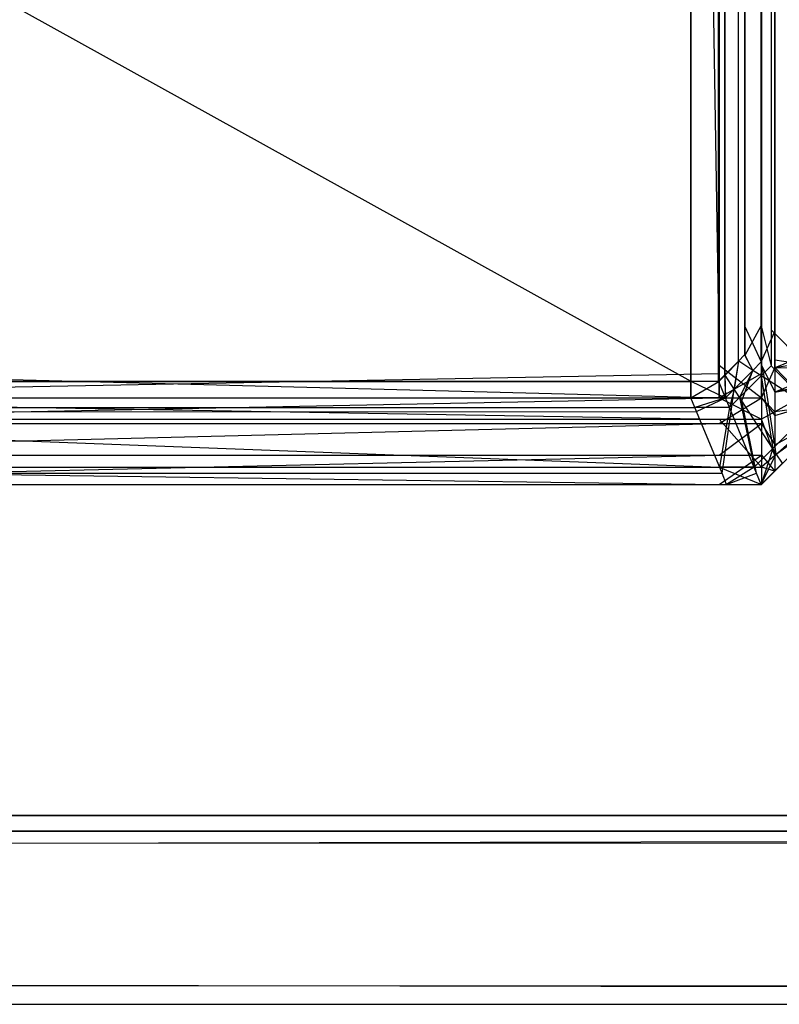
# Model space of a CAD drawing. Extents: x 0 to 1.6, y -0.5 to 0.
# Tile 153 of 181: x 1.59322 to 1.5976, y -0.501 to -0.49532. Entities that reach past the tile are written whole.
import ezdxf

# ---------------------------------------------------------------- set-up
doc = ezdxf.new("R2010")
doc.units = 0
for name, color, linetype in [('L39_ABDECKPL_0___REPLACEMTFOREM', 7, 'CONTINUOUS'), ('L43_KORPUS1_0', 7, 'CONTINUOUS'), ('L45_KORPUS1_2', 7, 'CONTINUOUS')]:
    doc.layers.add(name, color=color, linetype=linetype)

msp = doc.modelspace()

# ---------------------------------------------------------------- linework, layer by layer
at = {"layer": 'L39_ABDECKPL_0___REPLACEMTFOREM', "color": 39}
for points, invisible_edges in [([(1.128221, -0.499907, 0.598999), (1.598384, -0.001093, 0.598999), (1.124135, -0.001093, 0.598999), (1.128221, -0.499907, 0.598999)], 13), ([(1.598384, -0.00109, 0.58701), (1.128221, -0.49991, 0.58701), (1.128221, -0.00109, 0.58701), (1.598384, -0.00109, 0.58701)], 13), ([(1.128221, -0.49991, 0.58701), (1.598384, -0.00109, 0.58701), (1.598335, -0.49991, 0.58701), (1.128221, -0.49991, 0.58701)], 10), ([(1.598384, -0.001093, 0.598999), (1.128221, -0.499907, 0.598999), (1.598335, -0.499907, 0.598999), (1.598384, -0.001093, 0.598999)], 10), ([(1.598335, -0.5, 0.598999), (1.128221, -0.499907, 0.598999), (1.128221, -0.5, 0.598999), (1.598335, -0.5, 0.598999)], 13), ([(1.128221, -0.499907, 0.598999), (1.598335, -0.5, 0.598999), (1.598335, -0.499907, 0.598999), (1.128221, -0.499907, 0.598999)], 14), ([(1.598335, -0.49991, 0.58701), (1.128221, -0.5, 0.58701), (1.128221, -0.49991, 0.58701), (1.598335, -0.49991, 0.58701)], 13), ([(1.128221, -0.5, 0.58701), (1.598335, -0.49991, 0.58701), (1.598335, -0.5, 0.58701), (1.128221, -0.5, 0.58701)], 14), ([(1.598335, -0.5, 0.58701), (1.128221, -0.50006, 0.58707), (1.128221, -0.5, 0.58701), (1.598335, -0.5, 0.58701)], 13), ([(1.128221, -0.50006, 0.58707), (1.598335, -0.5, 0.58701), (1.598359, -0.50006, 0.58707), (1.128221, -0.50006, 0.58707)], 14), ([(1.598364, -0.50007, 0.598929), (1.128221, -0.5, 0.598999), (1.128221, -0.50007, 0.598929), (1.598364, -0.50007, 0.598929)], 13), ([(1.128221, -0.5, 0.598999), (1.598364, -0.50007, 0.598929), (1.598335, -0.5, 0.598999), (1.128221, -0.5, 0.598999)], 14), ([(1.598359, -0.50006, 0.58707), (1.128221, -0.500892, 0.587901), (1.128221, -0.50006, 0.58707), (1.598359, -0.50006, 0.58707)], 13), ([(1.128221, -0.500892, 0.587901), (1.598359, -0.50006, 0.58707), (1.598703, -0.500892, 0.587901), (1.128221, -0.500892, 0.587901)], 14), ([(1.598706, -0.500899, 0.598101), (1.128221, -0.50007, 0.598929), (1.128221, -0.500899, 0.598101), (1.598706, -0.500899, 0.598101)], 13), ([(1.128221, -0.50007, 0.598929), (1.598706, -0.500899, 0.598101), (1.598364, -0.50007, 0.598929), (1.128221, -0.50007, 0.598929)], 14), ([(1.598703, -0.500892, 0.587901), (1.128221, -0.501, 0.588009), (1.128221, -0.500892, 0.587901), (1.598703, -0.500892, 0.587901)], 13), ([(1.128221, -0.501, 0.588009), (1.598703, -0.500892, 0.587901), (1.598748, -0.501, 0.588009), (1.128221, -0.501, 0.588009)], 14), ([(1.598748, -0.501, 0.598), (1.128221, -0.500899, 0.598101), (1.128221, -0.501, 0.598), (1.598748, -0.501, 0.598)], 13), ([(1.128221, -0.500899, 0.598101), (1.598748, -0.501, 0.598), (1.598706, -0.500899, 0.598101), (1.128221, -0.500899, 0.598101)], 14), ([(1.598748, -0.501, 0.597862), (1.128221, -0.501, 0.598), (1.128221, -0.501, 0.597862), (1.598748, -0.501, 0.597862)], 13), ([(1.128221, -0.501, 0.598), (1.598748, -0.501, 0.597862), (1.598748, -0.501, 0.598), (1.128221, -0.501, 0.598)], 14), ([(1.598748, -0.501, 0.588187), (1.128221, -0.501, 0.597862), (1.128221, -0.501, 0.588187), (1.598748, -0.501, 0.588187)], 13), ([(1.128221, -0.501, 0.597862), (1.598748, -0.501, 0.588187), (1.598748, -0.501, 0.597862), (1.128221, -0.501, 0.597862)], 14), ([(1.598748, -0.501, 0.588009), (1.128221, -0.501, 0.588187), (1.128221, -0.501, 0.588009), (1.598748, -0.501, 0.588009)], 13), ([(1.128221, -0.501, 0.588187), (1.598748, -0.501, 0.588009), (1.598748, -0.501, 0.588187), (1.128221, -0.501, 0.588187)], 14)]:
    msp.add_3dface(points, dxfattribs=dict(at, invisible_edges=invisible_edges))
at = {"layer": 'L43_KORPUS1_0', "color": 8}
for points, invisible_edges in [([(1.597088, -0.000594), (0.7, -0.497406), (0.7, -0.000594), (1.597088, -0.000594)], 13), ([(0.7, -0.497406), (1.597088, -0.000594), (1.597091, -0.497406), (0.7, -0.497406)], 10), ([(1.597091, -0.497404, 0.00769), (0.7, -0.000596, 0.00769), (0.7, -0.497404, 0.00769), (1.597091, -0.497404, 0.00769)], 13), ([(0.7, -0.000596, 0.00769), (1.597091, -0.497404, 0.00769), (1.597088, -0.000596, 0.00769), (0.7, -0.000596, 0.00769)], 10), ([(1.597091, -0.497406), (1.597088, -0.000594), (1.597252, -0.000594), (1.597091, -0.497406)], 13), ([(1.597088, -0.000596, 0.00769), (1.597091, -0.497404, 0.00769), (1.597251, -0.000596, 0.00769), (1.597088, -0.000596, 0.00769)], 13), ([(1.597091, -0.497406), (1.597252, -0.000594), (1.597252, -0.497406), (1.597091, -0.497406)], 10), ([(1.597251, -0.000596, 0.00769), (1.597091, -0.497404, 0.00769), (1.597251, -0.497404, 0.00769), (1.597251, -0.000596, 0.00769)], 10), ([(1.597251, -0.000596, 0.00769), (1.597251, -0.497404, 0.00769), (1.597288, -0.497368, 0.00769), (1.597251, -0.000596, 0.00769)], 13), ([(1.597251, -0.000596, 0.00769), (1.597288, -0.497368, 0.00769), (1.597284, -0.000629, 0.00769), (1.597251, -0.000596, 0.00769)], 10), ([(1.597252, -0.497406), (1.597252, -0.000594), (1.597285, -0.000628), (1.597252, -0.497406)], 13), ([(1.597252, -0.497406), (1.597285, -0.000628), (1.597289, -0.497369), (1.597252, -0.497406)], 10), ([(1.597284, -0.000629, 0.00769), (1.597288, -0.497368, 0.00769), (1.597372, -0.000716, 0.00769), (1.597284, -0.000629, 0.00769)], 13), ([(1.597289, -0.497369), (1.597285, -0.000628), (1.597373, -0.000715), (1.597289, -0.497369)], 13), ([(1.597372, -0.000716, 0.00769), (1.597288, -0.497368, 0.00769), (1.597366, -0.497289, 0.00769), (1.597372, -0.000716, 0.00769)], 10), ([(1.597289, -0.497369), (1.597373, -0.000715), (1.597368, -0.49729), (1.597289, -0.497369)], 10), ([(1.597372, -0.000716, 0.00769), (1.597366, -0.497289, 0.00769), (1.597402, -0.497253, 0.00769), (1.597372, -0.000716, 0.00769)], 15), ([(1.597368, -0.49729), (1.597373, -0.000715), (1.597404, -0.497254), (1.597368, -0.49729)], 15), ([(1.597372, -0.000716, 0.00769), (1.597402, -0.497253, 0.00769), (1.597402, -0.000747, 0.00769), (1.597372, -0.000716, 0.00769)], 15), ([(1.597404, -0.497254), (1.597373, -0.000715), (1.597404, -0.000746), (1.597404, -0.497254)], 15), ([(1.597555, -0.00087, 0.007633), (1.597899, -0.497251, 0.007289), (1.597899, -0.000727, 0.007289), (1.597555, -0.00087, 0.007633)], 14), ([(1.597934, -0.000713, 0.000436), (1.597577, -0.497117, 0.000079), (1.597577, -0.00086, 0.000079), (1.597934, -0.000713, 0.000436)], 13), ([(1.597577, -0.497117, 0.000079), (1.597934, -0.000713, 0.000436), (1.597934, -0.497265, 0.000436), (1.597577, -0.497117, 0.000079)], 14), ([(1.597402, -0.000747, 0.00769), (1.597402, -0.497253, 0.00769), (1.597402, -0.497085, 0.00769), (1.597402, -0.000747, 0.00769)], 15), ([(1.597402, -0.000747, 0.00769), (1.597402, -0.497085, 0.00769), (1.597402, -0.000893, 0.00769), (1.597402, -0.000747, 0.00769)], 15), ([(1.597404, -0.497254), (1.597404, -0.000746), (1.597404, -0.000893), (1.597404, -0.497254)], 15), ([(1.597498, -0.497085, 0.00769), (1.597402, -0.000893, 0.00769), (1.597402, -0.497085, 0.00769), (1.597498, -0.497085, 0.00769)], 13), ([(1.597402, -0.000893, 0.00769), (1.597498, -0.497085, 0.00769), (1.597498, -0.000893, 0.00769), (1.597402, -0.000893, 0.00769)], 14), ([(1.597498, -0.000893), (1.597404, -0.497085), (1.597404, -0.000893), (1.597498, -0.000893)], 13), ([(1.597404, -0.497085), (1.597498, -0.000893), (1.597498, -0.497085), (1.597404, -0.497085)], 14), ([(1.597404, -0.497254), (1.597404, -0.000893), (1.597404, -0.497085), (1.597404, -0.497254)], 15), ([(1.597577, -0.00086, 0.000079), (1.597498, -0.497085), (1.597498, -0.000893), (1.597577, -0.00086, 0.000079)], 13), ([(1.597498, -0.497085), (1.597577, -0.00086, 0.000079), (1.597577, -0.497117, 0.000079), (1.597498, -0.497085)], 14), ([(1.597498, -0.000893, 0.00769), (1.597555, -0.497108, 0.007633), (1.597555, -0.00087, 0.007633), (1.597498, -0.000893, 0.00769)], 14), ([(1.597555, -0.497108, 0.007633), (1.597498, -0.000893, 0.00769), (1.597498, -0.497085, 0.00769), (1.597555, -0.497108, 0.007633)], 13), ([(1.597899, -0.497251, 0.007289), (1.597555, -0.00087, 0.007633), (1.597555, -0.497108, 0.007633), (1.597899, -0.497251, 0.007289)], 13), ([(1.597498, -0.497293, 0.00769), (1.597402, -0.497085, 0.00769), (1.597402, -0.497253, 0.00769), (1.597498, -0.497293, 0.00769)], 13), ([(1.597402, -0.497085, 0.00769), (1.597498, -0.497293, 0.00769), (1.597498, -0.497085, 0.00769), (1.597402, -0.497085, 0.00769)], 14), ([(1.597498, -0.497085), (1.597404, -0.497254), (1.597404, -0.497085), (1.597498, -0.497085)], 13), ([(1.597404, -0.497254), (1.597498, -0.497085), (1.597498, -0.497293), (1.597404, -0.497254)], 14), ([(1.597577, -0.497117, 0.000079), (1.597498, -0.497293), (1.597498, -0.497085), (1.597577, -0.497117, 0.000079)], 13), ([(1.597555, -0.497316, 0.007633), (1.597498, -0.497085, 0.00769), (1.597498, -0.497293, 0.00769), (1.597555, -0.497316, 0.007633)], 13), ([(1.597498, -0.497085, 0.00769), (1.597555, -0.497316, 0.007633), (1.597555, -0.497108, 0.007633), (1.597498, -0.497085, 0.00769)], 14), ([(1.597498, -0.497293), (1.597577, -0.497117, 0.000079), (1.597577, -0.497326, 0.000079), (1.597498, -0.497293)], 14), ([(1.597899, -0.497459, 0.007289), (1.597555, -0.497108, 0.007633), (1.597555, -0.497316, 0.007633), (1.597899, -0.497459, 0.007289)], 13), ([(1.597555, -0.497108, 0.007633), (1.597899, -0.497459, 0.007289), (1.597899, -0.497251, 0.007289), (1.597555, -0.497108, 0.007633)], 14), ([(1.597934, -0.497265, 0.000436), (1.597577, -0.497326, 0.000079), (1.597577, -0.497117, 0.000079), (1.597934, -0.497265, 0.000436)], 13), ([(1.597449, -0.497342, 0.00769), (1.597402, -0.497253, 0.00769), (1.597366, -0.497289, 0.00769), (1.597449, -0.497342, 0.00769)], 13), ([(1.597404, -0.497254), (1.597449, -0.497342), (1.597368, -0.49729), (1.597404, -0.497254)], 13), ([(1.597402, -0.497253, 0.00769), (1.597449, -0.497342, 0.00769), (1.597498, -0.497293, 0.00769), (1.597402, -0.497253, 0.00769)], 14), ([(1.597449, -0.497342), (1.597404, -0.497254), (1.597498, -0.497293), (1.597449, -0.497342)], 14), ([(1.597577, -0.497326, 0.000079), (1.597934, -0.497265, 0.000436), (1.597934, -0.497474, 0.000436), (1.597577, -0.497326, 0.000079)], 14), ([(1.597341, -0.49745, 0.00769), (1.597366, -0.497289, 0.00769), (1.597288, -0.497368, 0.00769), (1.597341, -0.49745, 0.00769)], 13), ([(1.597368, -0.49729), (1.597341, -0.49745), (1.597289, -0.497369), (1.597368, -0.49729)], 13), ([(1.597366, -0.497289, 0.00769), (1.597341, -0.49745, 0.00769), (1.597449, -0.497342, 0.00769), (1.597366, -0.497289, 0.00769)], 14), ([(1.597341, -0.49745), (1.597368, -0.49729), (1.597449, -0.497342), (1.597341, -0.49745)], 14), ([(1.597498, -0.497293), (1.597517, -0.497386, 0.000079), (1.597449, -0.497342), (1.597498, -0.497293)], 13), ([(1.597498, -0.497374, 0.007633), (1.597498, -0.497293, 0.00769), (1.597449, -0.497342, 0.00769), (1.597498, -0.497374, 0.007633)], 13), ([(1.597517, -0.497386, 0.000079), (1.597498, -0.497293), (1.597577, -0.497326, 0.000079), (1.597517, -0.497386, 0.000079)], 14), ([(1.597498, -0.497293, 0.00769), (1.597498, -0.497374, 0.007633), (1.597555, -0.497316, 0.007633), (1.597498, -0.497293, 0.00769)], 14), ([(1.597794, -0.497564, 0.007289), (1.597555, -0.497316, 0.007633), (1.597498, -0.497374, 0.007633), (1.597794, -0.497564, 0.007289)], 13), ([(1.597577, -0.497326, 0.000079), (1.597824, -0.497583, 0.000436), (1.597517, -0.497386, 0.000079), (1.597577, -0.497326, 0.000079)], 13), ([(1.597555, -0.497316, 0.007633), (1.597794, -0.497564, 0.007289), (1.597899, -0.497459, 0.007289), (1.597555, -0.497316, 0.007633)], 14), ([(1.597824, -0.497583, 0.000436), (1.597577, -0.497326, 0.000079), (1.597934, -0.497474, 0.000436), (1.597824, -0.497583, 0.000436)], 14), ([(1.597291, -0.4975, 0.00769), (1.597288, -0.497368, 0.00769), (1.597251, -0.497404, 0.00769), (1.597291, -0.4975, 0.00769)], 13), ([(1.597289, -0.497369), (1.597291, -0.4975), (1.597252, -0.497406), (1.597289, -0.497369)], 13), ([(1.597288, -0.497368, 0.00769), (1.597291, -0.4975, 0.00769), (1.597341, -0.49745, 0.00769), (1.597288, -0.497368, 0.00769)], 14), ([(1.597291, -0.4975), (1.597289, -0.497369), (1.597341, -0.49745), (1.597291, -0.4975)], 14), ([(1.597373, -0.497498, 0.007633), (1.597449, -0.497342, 0.00769), (1.597341, -0.49745, 0.00769), (1.597373, -0.497498, 0.007633)], 13), ([(1.597449, -0.497342), (1.597386, -0.497518, 0.000079), (1.597341, -0.49745), (1.597449, -0.497342)], 13), ([(1.597449, -0.497342, 0.00769), (1.597373, -0.497498, 0.007633), (1.597498, -0.497374, 0.007633), (1.597449, -0.497342, 0.00769)], 14), ([(1.597565, -0.497793, 0.007289), (1.597498, -0.497374, 0.007633), (1.597373, -0.497498, 0.007633), (1.597565, -0.497793, 0.007289)], 13), ([(1.597386, -0.497518, 0.000079), (1.597449, -0.497342), (1.597517, -0.497386, 0.000079), (1.597386, -0.497518, 0.000079)], 14), ([(1.597517, -0.497386, 0.000079), (1.597584, -0.497823, 0.000436), (1.597386, -0.497518, 0.000079), (1.597517, -0.497386, 0.000079)], 13), ([(1.597498, -0.497374, 0.007633), (1.597565, -0.497793, 0.007289), (1.597794, -0.497564, 0.007289), (1.597498, -0.497374, 0.007633)], 14), ([(1.597584, -0.497823, 0.000436), (1.597517, -0.497386, 0.000079), (1.597824, -0.497583, 0.000436), (1.597584, -0.497823, 0.000436)], 14), ([(1.597091, -0.4975, 0.00769), (0.7, -0.497404, 0.00769), (0.7, -0.4975, 0.00769), (1.597091, -0.4975, 0.00769)], 13), ([(0.7, -0.497404, 0.00769), (1.597091, -0.4975, 0.00769), (1.597091, -0.497404, 0.00769), (0.7, -0.497404, 0.00769)], 14), ([(1.597091, -0.497406), (0.7, -0.4975), (0.7, -0.497406), (1.597091, -0.497406)], 13), ([(0.7, -0.4975), (1.597091, -0.497406), (1.597091, -0.4975), (0.7, -0.4975)], 14), ([(1.597291, -0.4975, 0.00769), (1.597091, -0.497404, 0.00769), (1.597091, -0.4975, 0.00769), (1.597291, -0.4975, 0.00769)], 13), ([(1.597091, -0.497404, 0.00769), (1.597291, -0.4975, 0.00769), (1.597251, -0.497404, 0.00769), (1.597091, -0.497404, 0.00769)], 14), ([(1.597252, -0.497406), (1.597091, -0.4975), (1.597091, -0.497406), (1.597252, -0.497406)], 13), ([(1.597091, -0.4975), (1.597252, -0.497406), (1.597291, -0.4975), (1.597091, -0.4975)], 14), ([(1.597091, -0.4975), (0.7, -0.49758, 0.00008), (0.7, -0.4975), (1.597091, -0.4975)], 13), ([(0.7, -0.49758, 0.00008), (1.597091, -0.4975), (1.597124, -0.49758, 0.000079), (0.7, -0.49758, 0.00008)], 14), ([(1.597114, -0.497557, 0.007633), (0.7, -0.4975, 0.00769), (0.7, -0.497557, 0.007633), (1.597114, -0.497557, 0.007633)], 13), ([(0.7, -0.4975, 0.00769), (1.597114, -0.497557, 0.007633), (1.597091, -0.4975, 0.00769), (0.7, -0.4975, 0.00769)], 14), ([(1.597291, -0.4975), (1.597124, -0.49758, 0.000079), (1.597091, -0.4975), (1.597291, -0.4975)], 13), ([(1.597114, -0.497557, 0.007633), (1.597291, -0.4975, 0.00769), (1.597091, -0.4975, 0.00769), (1.597114, -0.497557, 0.007633)], 13), ([(1.597291, -0.4975, 0.00769), (1.597114, -0.497557, 0.007633), (1.597314, -0.497557, 0.007633), (1.597291, -0.4975, 0.00769)], 14), ([(1.597124, -0.49758, 0.000079), (1.597291, -0.4975), (1.597324, -0.49758, 0.000079), (1.597124, -0.49758, 0.000079)], 14), ([(1.597314, -0.497557, 0.007633), (1.597341, -0.49745, 0.00769), (1.597291, -0.4975, 0.00769), (1.597314, -0.497557, 0.007633)], 13), ([(1.597341, -0.49745), (1.597324, -0.49758, 0.000079), (1.597291, -0.4975), (1.597341, -0.49745)], 13), ([(1.597341, -0.49745, 0.00769), (1.597314, -0.497557, 0.007633), (1.597373, -0.497498, 0.007633), (1.597341, -0.49745, 0.00769)], 14), ([(1.597457, -0.497901, 0.007289), (1.597373, -0.497498, 0.007633), (1.597314, -0.497557, 0.007633), (1.597457, -0.497901, 0.007289)], 13), ([(1.597324, -0.49758, 0.000079), (1.597341, -0.49745), (1.597386, -0.497518, 0.000079), (1.597324, -0.49758, 0.000079)], 14), ([(1.597373, -0.497498, 0.007633), (1.597457, -0.497901, 0.007289), (1.597565, -0.497793, 0.007289), (1.597373, -0.497498, 0.007633)], 14), ([(1.597257, -0.497901, 0.007289), (0.7, -0.497557, 0.007633), (0.7, -0.497901, 0.007289), (1.597257, -0.497901, 0.007289)], 13), ([(0.7, -0.497557, 0.007633), (1.597257, -0.497901, 0.007289), (1.597114, -0.497557, 0.007633), (0.7, -0.497557, 0.007633)], 14), ([(1.597257, -0.497901, 0.007289), (1.597314, -0.497557, 0.007633), (1.597114, -0.497557, 0.007633), (1.597257, -0.497901, 0.007289)], 13), ([(1.597314, -0.497557, 0.007633), (1.597257, -0.497901, 0.007289), (1.597457, -0.497901, 0.007289), (1.597314, -0.497557, 0.007633)], 14), ([(1.597386, -0.497518, 0.000079), (1.597471, -0.497936, 0.000436), (1.597324, -0.49758, 0.000079), (1.597386, -0.497518, 0.000079)], 13), ([(1.597471, -0.497936, 0.000436), (1.597386, -0.497518, 0.000079), (1.597584, -0.497823, 0.000436), (1.597471, -0.497936, 0.000436)], 14), ([(1.597124, -0.49758, 0.000079), (0.7, -0.497936, 0.000436), (0.7, -0.49758, 0.00008), (1.597124, -0.49758, 0.000079)], 13), ([(0.7, -0.497936, 0.000436), (1.597124, -0.49758, 0.000079), (1.597272, -0.497936, 0.000436), (0.7, -0.497936, 0.000436)], 14), ([(1.597324, -0.49758, 0.000079), (1.597272, -0.497936, 0.000436), (1.597124, -0.49758, 0.000079), (1.597324, -0.49758, 0.000079)], 13), ([(1.597272, -0.497936, 0.000436), (1.597324, -0.49758, 0.000079), (1.597471, -0.497936, 0.000436), (1.597272, -0.497936, 0.000436)], 14), ([(1.59762, -0.497878, 0.00719), (1.597794, -0.497564, 0.007289), (1.597565, -0.497793, 0.007289), (1.59762, -0.497878, 0.00719)], 13), ([(1.597824, -0.497583, 0.000436), (1.59762, -0.497878, 0.0005), (1.597584, -0.497823, 0.000436), (1.597824, -0.497583, 0.000436)], 13), ([(1.597498, -0.498, 0.00719), (1.597565, -0.497793, 0.007289), (1.597457, -0.497901, 0.007289), (1.597498, -0.498, 0.00719)], 13), ([(1.597584, -0.497823, 0.000436), (1.597498, -0.498, 0.0005), (1.597471, -0.497936, 0.000436), (1.597584, -0.497823, 0.000436)], 13), ([(1.597565, -0.497793, 0.007289), (1.597498, -0.498, 0.00719), (1.59762, -0.497878, 0.00719), (1.597565, -0.497793, 0.007289)], 14), ([(1.597498, -0.498, 0.0005), (1.597584, -0.497823, 0.000436), (1.59762, -0.497878, 0.0005), (1.597498, -0.498, 0.0005)], 14), ([(1.59762, -0.497878, 0.000565), (1.597498, -0.498, 0.007018), (1.597498, -0.498, 0.000565), (1.59762, -0.497878, 0.000565)], 13), ([(1.597498, -0.498, 0.007018), (1.59762, -0.497878, 0.000565), (1.59762, -0.497878, 0.007018), (1.597498, -0.498, 0.007018)], 14), ([(1.59762, -0.497878, 0.007018), (1.597498, -0.498, 0.00719), (1.597498, -0.498, 0.007018), (1.59762, -0.497878, 0.007018)], 13), ([(1.597498, -0.498, 0.00719), (1.59762, -0.497878, 0.007018), (1.59762, -0.497878, 0.00719), (1.597498, -0.498, 0.00719)], 14), ([(1.59762, -0.497878, 0.0005), (1.597498, -0.498, 0.000565), (1.597498, -0.498, 0.0005), (1.59762, -0.497878, 0.0005)], 13), ([(1.597498, -0.498, 0.000565), (1.59762, -0.497878, 0.0005), (1.59762, -0.497878, 0.000565), (1.597498, -0.498, 0.000565)], 14), ([(1.597298, -0.498, 0.00719), (0.7, -0.497901, 0.007289), (0.7, -0.498, 0.00719), (1.597298, -0.498, 0.00719)], 13), ([(0.7, -0.497901, 0.007289), (1.597298, -0.498, 0.00719), (1.597257, -0.497901, 0.007289), (0.7, -0.497901, 0.007289)], 14), ([(1.597272, -0.497936, 0.000436), (0.7, -0.498, 0.0005), (0.7, -0.497936, 0.000436), (1.597272, -0.497936, 0.000436)], 13), ([(0.7, -0.498, 0.0005), (1.597272, -0.497936, 0.000436), (1.597298, -0.498, 0.0005), (0.7, -0.498, 0.0005)], 14), ([(1.597298, -0.498, 0.00719), (1.597457, -0.497901, 0.007289), (1.597257, -0.497901, 0.007289), (1.597298, -0.498, 0.00719)], 13), ([(1.597471, -0.497936, 0.000436), (1.597298, -0.498, 0.0005), (1.597272, -0.497936, 0.000436), (1.597471, -0.497936, 0.000436)], 13), ([(1.597457, -0.497901, 0.007289), (1.597298, -0.498, 0.00719), (1.597498, -0.498, 0.00719), (1.597457, -0.497901, 0.007289)], 14), ([(1.597298, -0.498, 0.0005), (1.597471, -0.497936, 0.000436), (1.597498, -0.498, 0.0005), (1.597298, -0.498, 0.0005)], 14), ([(1.597298, -0.498, 0.000565), (0.7, -0.498, 0.0005), (1.597298, -0.498, 0.0005), (1.597298, -0.498, 0.000565)], 13), ([(0.7, -0.498, 0.0005), (1.597298, -0.498, 0.000565), (0.7, -0.498, 0.000565), (0.7, -0.498, 0.0005)], 14), ([(1.597298, -0.498, 0.007018), (0.7, -0.498, 0.000565), (1.597298, -0.498, 0.000565), (1.597298, -0.498, 0.007018)], 13), ([(0.7, -0.498, 0.000565), (1.597298, -0.498, 0.007018), (0.7, -0.498, 0.007018), (0.7, -0.498, 0.000565)], 14), ([(1.597298, -0.498, 0.00719), (0.7, -0.498, 0.007018), (1.597298, -0.498, 0.007018), (1.597298, -0.498, 0.00719)], 13), ([(0.7, -0.498, 0.007018), (1.597298, -0.498, 0.00719), (0.7, -0.498, 0.00719), (0.7, -0.498, 0.007018)], 14), ([(1.597498, -0.498, 0.000565), (1.597298, -0.498, 0.0005), (1.597498, -0.498, 0.0005), (1.597498, -0.498, 0.000565)], 13), ([(1.597298, -0.498, 0.0005), (1.597498, -0.498, 0.000565), (1.597298, -0.498, 0.000565), (1.597298, -0.498, 0.0005)], 14), ([(1.597498, -0.498, 0.007018), (1.597298, -0.498, 0.000565), (1.597498, -0.498, 0.000565), (1.597498, -0.498, 0.007018)], 13), ([(1.597298, -0.498, 0.000565), (1.597498, -0.498, 0.007018), (1.597298, -0.498, 0.007018), (1.597298, -0.498, 0.000565)], 14), ([(1.597498, -0.498, 0.00719), (1.597298, -0.498, 0.007018), (1.597498, -0.498, 0.007018), (1.597498, -0.498, 0.00719)], 13), ([(1.597298, -0.498, 0.007018), (1.597498, -0.498, 0.00719), (1.597298, -0.498, 0.00719), (1.597298, -0.498, 0.007018)], 14)]:
    msp.add_3dface(points, dxfattribs=dict(at, invisible_edges=invisible_edges))
at = {"layer": 'L45_KORPUS1_2', "color": 8}
for points, invisible_edges in [([(1.597254, -0.019241, 0.007121), (1.589885, -0.49736, 0.007121), (1.589885, -0.022843, 0.007121), (1.597254, -0.019241, 0.007121)], 13), ([(1.589885, -0.49736, 0.007121), (1.597254, -0.019241, 0.007121), (1.597254, -0.49736, 0.007121), (1.589885, -0.49736, 0.007121)], 14), ([(1.5975, -0.019241, 0.007121), (1.597254, -0.49736, 0.007121), (1.597254, -0.019241, 0.007121), (1.5975, -0.019241, 0.007121)], 13), ([(1.597254, -0.49736, 0.007121), (1.5975, -0.019241, 0.007121), (1.5975, -0.49736, 0.007121), (1.597254, -0.49736, 0.007121)], 14), ([(1.597576, -0.019272, 0.007197), (1.5975, -0.49736, 0.007121), (1.5975, -0.019241, 0.007121), (1.597576, -0.019272, 0.007197)], 13), ([(1.589885, -0.022897, 0.590624), (1.597254, -0.497312, 0.590624), (1.597254, -0.019295, 0.590624), (1.589885, -0.022897, 0.590624)], 14), ([(1.5975, -0.497312, 0.590624), (1.597254, -0.019295, 0.590624), (1.597254, -0.497312, 0.590624), (1.5975, -0.497312, 0.590624)], 13), ([(1.597254, -0.019295, 0.590624), (1.5975, -0.497312, 0.590624), (1.5975, -0.019295, 0.590624), (1.597254, -0.019295, 0.590624)], 14), ([(1.5975, -0.49736, 0.007121), (1.597576, -0.019272, 0.007197), (1.597576, -0.497328, 0.007197), (1.5975, -0.49736, 0.007121)], 14), ([(1.597576, -0.497281, 0.590548), (1.5975, -0.019295, 0.590624), (1.5975, -0.497312, 0.590624), (1.597576, -0.497281, 0.590548)], 13), ([(1.5975, -0.019295, 0.590624), (1.597576, -0.497281, 0.590548), (1.597576, -0.019326, 0.590548), (1.5975, -0.019295, 0.590624)], 14), ([(1.597576, -0.019272, 0.007197), (1.59791, -0.49719, 0.007532), (1.597576, -0.497328, 0.007197), (1.597576, -0.019272, 0.007197)], 13), ([(1.59791, -0.49719, 0.007532), (1.597576, -0.019272, 0.007197), (1.59791, -0.01941, 0.007532), (1.59791, -0.49719, 0.007532)], 14), ([(1.59791, -0.497142, 0.590213), (1.597576, -0.019326, 0.590548), (1.597576, -0.497281, 0.590548), (1.59791, -0.497142, 0.590213)], 13), ([(1.597576, -0.019326, 0.590548), (1.59791, -0.497142, 0.590213), (1.59791, -0.019465, 0.590213), (1.597576, -0.019326, 0.590548)], 14), ([(1.597254, -0.497312, 0.590624), (1.589885, -0.022897, 0.590624), (1.589885, -0.497312, 0.590624), (1.597254, -0.497312, 0.590624)], 13), ([(1.597576, -0.497281, 0.590548), (1.59791, -0.49733, 0.590213), (1.59791, -0.497142, 0.590213), (1.597576, -0.497281, 0.590548)], 14), ([(1.59791, -0.49733, 0.007532), (1.597576, -0.497328, 0.007197), (1.59791, -0.49719, 0.007532), (1.59791, -0.49733, 0.007532)], 14), ([(1.597254, -0.4975, 0.590624), (1.589885, -0.497312, 0.590624), (1.589885, -0.4975, 0.590624), (1.597254, -0.4975, 0.590624)], 13), ([(1.589885, -0.497312, 0.590624), (1.597254, -0.4975, 0.590624), (1.597254, -0.497312, 0.590624), (1.589885, -0.497312, 0.590624)], 14), ([(1.5975, -0.4975, 0.590624), (1.597254, -0.497312, 0.590624), (1.597254, -0.4975, 0.590624), (1.5975, -0.4975, 0.590624)], 13), ([(1.597254, -0.497312, 0.590624), (1.5975, -0.4975, 0.590624), (1.5975, -0.497312, 0.590624), (1.597254, -0.497312, 0.590624)], 14), ([(1.5975, -0.497312, 0.590624), (1.597576, -0.497468, 0.590548), (1.597576, -0.497281, 0.590548), (1.5975, -0.497312, 0.590624)], 14), ([(1.597576, -0.497468, 0.590548), (1.5975, -0.497312, 0.590624), (1.5975, -0.4975, 0.590624), (1.597576, -0.497468, 0.590548)], 13), ([(1.597576, -0.497328, 0.007197), (1.5975, -0.4975, 0.007121), (1.5975, -0.49736, 0.007121), (1.597576, -0.497328, 0.007197)], 13), ([(1.5975, -0.4975, 0.007121), (1.597576, -0.497328, 0.007197), (1.597576, -0.497468, 0.007197), (1.5975, -0.4975, 0.007121)], 14), ([(1.59791, -0.49733, 0.590213), (1.597576, -0.497281, 0.590548), (1.597576, -0.497468, 0.590548), (1.59791, -0.49733, 0.590213)], 13), ([(1.597576, -0.497328, 0.007197), (1.59791, -0.49733, 0.007532), (1.597576, -0.497468, 0.007197), (1.597576, -0.497328, 0.007197)], 13), ([(1.597576, -0.497468, 0.590548), (1.59791, -0.497407, 0.590137), (1.59791, -0.49733, 0.590213), (1.597576, -0.497468, 0.590548)], 14), ([(1.59791, -0.497394, 0.007596), (1.597576, -0.497468, 0.007197), (1.59791, -0.49733, 0.007532), (1.59791, -0.497394, 0.007596)], 14), ([(1.597254, -0.49736, 0.007121), (1.589885, -0.4975, 0.007121), (1.589885, -0.49736, 0.007121), (1.597254, -0.49736, 0.007121)], 13), ([(1.589885, -0.4975, 0.007121), (1.597254, -0.49736, 0.007121), (1.597254, -0.4975, 0.007121), (1.589885, -0.4975, 0.007121)], 14), ([(1.5975, -0.49736, 0.007121), (1.597254, -0.4975, 0.007121), (1.597254, -0.49736, 0.007121), (1.5975, -0.49736, 0.007121)], 13), ([(1.597254, -0.4975, 0.007121), (1.5975, -0.49736, 0.007121), (1.5975, -0.4975, 0.007121), (1.597254, -0.4975, 0.007121)], 14), ([(1.59791, -0.497537, 0.007739), (1.597576, -0.497581, 0.00731), (1.59791, -0.497394, 0.007596), (1.59791, -0.497537, 0.007739)], 14), ([(1.597576, -0.497468, 0.007197), (1.59791, -0.497394, 0.007596), (1.597576, -0.497581, 0.00731), (1.597576, -0.497468, 0.007197)], 13), ([(1.597576, -0.497603, 0.590413), (1.59791, -0.497502, 0.590041), (1.59791, -0.497407, 0.590137), (1.597576, -0.497603, 0.590413)], 14), ([(1.59791, -0.497407, 0.590137), (1.597576, -0.497468, 0.590548), (1.597576, -0.497603, 0.590413), (1.59791, -0.497407, 0.590137)], 13), ([(1.597254, -0.497623, 0.007244), (1.589885, -0.4975, 0.007121), (1.597254, -0.4975, 0.007121), (1.597254, -0.497623, 0.007244)], 13), ([(1.589885, -0.4975, 0.007121), (1.597254, -0.497623, 0.007244), (1.589885, -0.497623, 0.007244), (1.589885, -0.4975, 0.007121)], 14), ([(1.597254, -0.4975, 0.590624), (1.589885, -0.497648, 0.590476), (1.597254, -0.497648, 0.590476), (1.597254, -0.4975, 0.590624)], 13), ([(1.589885, -0.497648, 0.590476), (1.597254, -0.4975, 0.590624), (1.589885, -0.4975, 0.590624), (1.589885, -0.497648, 0.590476)], 14), ([(1.5975, -0.497623, 0.007244), (1.597254, -0.4975, 0.007121), (1.5975, -0.4975, 0.007121), (1.5975, -0.497623, 0.007244)], 13), ([(1.597254, -0.4975, 0.007121), (1.5975, -0.497623, 0.007244), (1.597254, -0.497623, 0.007244), (1.597254, -0.4975, 0.007121)], 14), ([(1.5975, -0.4975, 0.590624), (1.597254, -0.497648, 0.590476), (1.5975, -0.497648, 0.590476), (1.5975, -0.4975, 0.590624)], 13), ([(1.597254, -0.497648, 0.590476), (1.5975, -0.4975, 0.590624), (1.597254, -0.4975, 0.590624), (1.597254, -0.497648, 0.590476)], 14), ([(1.5975, -0.4975, 0.590624), (1.597576, -0.497603, 0.590413), (1.597576, -0.497468, 0.590548), (1.5975, -0.4975, 0.590624)], 14), ([(1.597576, -0.497581, 0.00731), (1.5975, -0.4975, 0.007121), (1.597576, -0.497468, 0.007197), (1.597576, -0.497581, 0.00731)], 14), ([(1.597576, -0.497603, 0.590413), (1.5975, -0.4975, 0.590624), (1.5975, -0.497648, 0.590476), (1.597576, -0.497603, 0.590413)], 13), ([(1.5975, -0.4975, 0.007121), (1.597576, -0.497581, 0.00731), (1.5975, -0.497623, 0.007244), (1.5975, -0.4975, 0.007121)], 13), ([(1.59791, -0.497502, 0.590041), (1.597576, -0.497603, 0.590413), (1.597576, -0.497771, 0.590245), (1.59791, -0.497502, 0.590041)], 13), ([(1.597576, -0.497771, 0.590245), (1.59791, -0.497589, 0.589954), (1.59791, -0.497502, 0.590041), (1.597576, -0.497771, 0.590245)], 14), ([(1.597576, -0.497581, 0.00731), (1.59791, -0.497537, 0.007739), (1.597576, -0.497833, 0.007562), (1.597576, -0.497581, 0.00731)], 13), ([(1.59791, -0.497589, 0.007791), (1.597576, -0.497833, 0.007562), (1.59791, -0.497537, 0.007739), (1.59791, -0.497589, 0.007791)], 14), ([(1.597576, -0.497833, 0.007562), (1.5975, -0.497623, 0.007244), (1.597576, -0.497581, 0.00731), (1.597576, -0.497833, 0.007562)], 14), ([(1.5975, -0.497648, 0.590476), (1.597576, -0.497771, 0.590245), (1.597576, -0.497603, 0.590413), (1.5975, -0.497648, 0.590476)], 14), ([(1.597576, -0.497833, 0.007562), (1.59791, -0.497589, 0.007791), (1.597576, -0.497924, 0.007653), (1.597576, -0.497833, 0.007562)], 13), ([(1.59791, -0.497589, 0.589954), (1.597576, -0.497771, 0.590245), (1.597576, -0.497924, 0.590092), (1.59791, -0.497589, 0.589954)], 13), ([(1.59791, -0.497589, 0.589954), (1.597576, -0.497924, 0.589858), (1.59791, -0.497589, 0.589719), (1.59791, -0.497589, 0.589954)], 13), ([(1.597576, -0.497924, 0.589858), (1.59791, -0.497589, 0.589954), (1.597576, -0.497924, 0.590092), (1.597576, -0.497924, 0.589858)], 14), ([(1.59791, -0.497589, 0.00801), (1.597576, -0.497924, 0.589858), (1.597576, -0.497924, 0.007872), (1.59791, -0.497589, 0.00801)], 13), ([(1.597576, -0.497924, 0.589858), (1.59791, -0.497589, 0.00801), (1.59791, -0.497589, 0.589719), (1.597576, -0.497924, 0.589858)], 14), ([(1.59791, -0.497589, 0.007791), (1.597576, -0.497924, 0.007872), (1.597576, -0.497924, 0.007653), (1.59791, -0.497589, 0.007791)], 13), ([(1.597576, -0.497924, 0.007872), (1.59791, -0.497589, 0.007791), (1.59791, -0.497589, 0.00801), (1.597576, -0.497924, 0.007872)], 14), ([(1.597254, -0.4979, 0.007521), (1.589885, -0.497623, 0.007244), (1.597254, -0.497623, 0.007244), (1.597254, -0.4979, 0.007521)], 13), ([(1.589885, -0.497623, 0.007244), (1.597254, -0.4979, 0.007521), (1.589885, -0.4979, 0.007521), (1.589885, -0.497623, 0.007244)], 14), ([(1.597254, -0.497648, 0.590476), (1.589885, -0.497832, 0.590292), (1.597254, -0.497832, 0.590292), (1.597254, -0.497648, 0.590476)], 13), ([(1.589885, -0.497832, 0.590292), (1.597254, -0.497648, 0.590476), (1.589885, -0.497648, 0.590476), (1.589885, -0.497832, 0.590292)], 14), ([(1.5975, -0.4979, 0.007521), (1.597254, -0.497623, 0.007244), (1.5975, -0.497623, 0.007244), (1.5975, -0.4979, 0.007521)], 13), ([(1.597254, -0.497623, 0.007244), (1.5975, -0.4979, 0.007521), (1.597254, -0.4979, 0.007521), (1.597254, -0.497623, 0.007244)], 14), ([(1.5975, -0.497648, 0.590476), (1.597254, -0.497832, 0.590292), (1.5975, -0.497832, 0.590292), (1.5975, -0.497648, 0.590476)], 13), ([(1.597254, -0.497832, 0.590292), (1.5975, -0.497648, 0.590476), (1.597254, -0.497648, 0.590476), (1.597254, -0.497832, 0.590292)], 14), ([(1.5975, -0.497623, 0.007244), (1.597576, -0.497833, 0.007562), (1.5975, -0.4979, 0.007521), (1.5975, -0.497623, 0.007244)], 13), ([(1.597576, -0.497771, 0.590245), (1.5975, -0.497648, 0.590476), (1.5975, -0.497832, 0.590292), (1.597576, -0.497771, 0.590245)], 13), ([(1.5975, -0.497832, 0.590292), (1.597576, -0.497924, 0.590092), (1.597576, -0.497771, 0.590245), (1.5975, -0.497832, 0.590292)], 14), ([(1.597254, -0.497832, 0.590292), (1.589885, -0.498, 0.590124), (1.597254, -0.498, 0.590124), (1.597254, -0.497832, 0.590292)], 13), ([(1.589885, -0.498, 0.590124), (1.597254, -0.497832, 0.590292), (1.589885, -0.497832, 0.590292), (1.589885, -0.498, 0.590124)], 14), ([(1.5975, -0.497832, 0.590292), (1.597254, -0.498, 0.590124), (1.5975, -0.498, 0.590124), (1.5975, -0.497832, 0.590292)], 13), ([(1.597254, -0.498, 0.590124), (1.5975, -0.497832, 0.590292), (1.597254, -0.497832, 0.590292), (1.597254, -0.498, 0.590124)], 14), ([(1.597576, -0.497924, 0.590092), (1.5975, -0.497832, 0.590292), (1.5975, -0.498, 0.590124), (1.597576, -0.497924, 0.590092)], 13), ([(1.597576, -0.497924, 0.007653), (1.5975, -0.4979, 0.007521), (1.597576, -0.497833, 0.007562), (1.597576, -0.497924, 0.007653)], 14), ([(1.597254, -0.498, 0.007621), (1.589885, -0.4979, 0.007521), (1.597254, -0.4979, 0.007521), (1.597254, -0.498, 0.007621)], 13), ([(1.589885, -0.4979, 0.007521), (1.597254, -0.498, 0.007621), (1.589885, -0.498, 0.007621), (1.589885, -0.4979, 0.007521)], 14), ([(1.5975, -0.498, 0.007621), (1.597254, -0.4979, 0.007521), (1.5975, -0.4979, 0.007521), (1.5975, -0.498, 0.007621)], 13), ([(1.597254, -0.4979, 0.007521), (1.5975, -0.498, 0.007621), (1.597254, -0.498, 0.007621), (1.597254, -0.4979, 0.007521)], 14), ([(1.5975, -0.4979, 0.007521), (1.597576, -0.497924, 0.007653), (1.5975, -0.498, 0.007621), (1.5975, -0.4979, 0.007521)], 13), ([(1.597576, -0.497924, 0.007653), (1.5975, -0.498, 0.00784), (1.5975, -0.498, 0.007621), (1.597576, -0.497924, 0.007653)], 13), ([(1.5975, -0.498, 0.00784), (1.597576, -0.497924, 0.007653), (1.597576, -0.497924, 0.007872), (1.5975, -0.498, 0.00784)], 14), ([(1.597576, -0.497924, 0.007872), (1.5975, -0.498, 0.589889), (1.5975, -0.498, 0.00784), (1.597576, -0.497924, 0.007872)], 13), ([(1.5975, -0.498, 0.589889), (1.597576, -0.497924, 0.007872), (1.597576, -0.497924, 0.589858), (1.5975, -0.498, 0.589889)], 14), ([(1.597576, -0.497924, 0.590092), (1.5975, -0.498, 0.589889), (1.597576, -0.497924, 0.589858), (1.597576, -0.497924, 0.590092)], 13), ([(1.5975, -0.498, 0.589889), (1.597576, -0.497924, 0.590092), (1.5975, -0.498, 0.590124), (1.5975, -0.498, 0.589889)], 14), ([(1.597254, -0.498, 0.590124), (1.589885, -0.498, 0.589889), (1.597254, -0.498, 0.589889), (1.597254, -0.498, 0.590124)], 13), ([(1.589885, -0.498, 0.589889), (1.597254, -0.498, 0.590124), (1.589885, -0.498, 0.590124), (1.589885, -0.498, 0.589889)], 14), ([(1.597254, -0.498, 0.589889), (1.589885, -0.498, 0.00784), (1.597254, -0.498, 0.00784), (1.597254, -0.498, 0.589889)], 13), ([(1.589885, -0.498, 0.00784), (1.597254, -0.498, 0.589889), (1.589885, -0.498, 0.589889), (1.589885, -0.498, 0.00784)], 14), ([(1.597254, -0.498, 0.00784), (1.589885, -0.498, 0.007621), (1.597254, -0.498, 0.007621), (1.597254, -0.498, 0.00784)], 13), ([(1.589885, -0.498, 0.007621), (1.597254, -0.498, 0.00784), (1.589885, -0.498, 0.00784), (1.589885, -0.498, 0.007621)], 14), ([(1.5975, -0.498, 0.00784), (1.597254, -0.498, 0.007621), (1.5975, -0.498, 0.007621), (1.5975, -0.498, 0.00784)], 13), ([(1.597254, -0.498, 0.007621), (1.5975, -0.498, 0.00784), (1.597254, -0.498, 0.00784), (1.597254, -0.498, 0.007621)], 14), ([(1.5975, -0.498, 0.589889), (1.597254, -0.498, 0.00784), (1.5975, -0.498, 0.00784), (1.5975, -0.498, 0.589889)], 13), ([(1.597254, -0.498, 0.00784), (1.5975, -0.498, 0.589889), (1.597254, -0.498, 0.589889), (1.597254, -0.498, 0.00784)], 14), ([(1.5975, -0.498, 0.590124), (1.597254, -0.498, 0.589889), (1.5975, -0.498, 0.589889), (1.5975, -0.498, 0.590124)], 13), ([(1.597254, -0.498, 0.589889), (1.5975, -0.498, 0.590124), (1.597254, -0.498, 0.590124), (1.597254, -0.498, 0.589889)], 14)]:
    msp.add_3dface(points, dxfattribs=dict(at, invisible_edges=invisible_edges))

doc.saveas('drawing.dxf')
